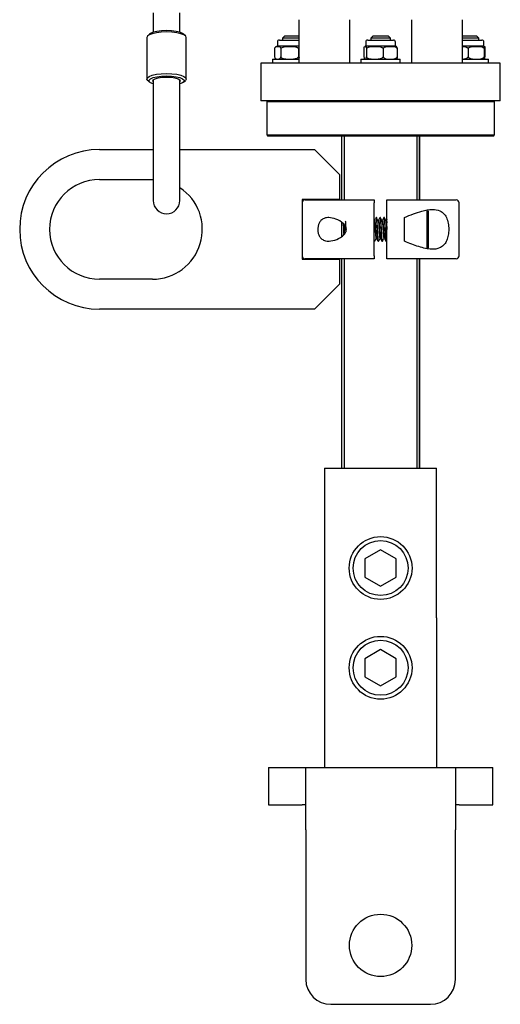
# Model space of a CAD drawing. Header units: inches. Extents: x 22.7 to 77.5, y 10.7 to 108.6.
# Tile 3 of 34: x 40.7 to 45.5, y 24.3 to 34.1. Entities that reach past the tile are written whole.
import ezdxf

# ---------------------------------------------------------------- set-up
doc = ezdxf.new("R2010")
doc.units = ezdxf.units.IN
doc.header["$MEASUREMENT"] = 0

msp = doc.modelspace()

# ---------------------------------------------------------------- linework, layer by layer
at = {"color": 7, "linetype": 'Continuous', "lineweight": 25}
for p, q in [((42.0681, 34.2106), (42.0681, 34.0164)), ((42.3359, 34.0164), (42.3359, 34.2106)), ((43.5309, 33.7053), (43.5309, 34.1428)), ((44.0357, 34.1428), (44.0357, 33.7053)), ((44.6607, 33.7053), (44.6607, 34.1428)), ((45.1655, 34.1428), (45.1655, 33.7053)), ((42.0322, 33.9985), (42.0133, 33.9811)), ((42.3907, 33.9811), (42.3718, 33.9985)), ((43.3837, 33.9759), (43.364, 33.9562)), ((43.5309, 33.9759), (43.3837, 33.9759)), ((44.2695, 33.9759), (44.2498, 33.9562)), ((44.427, 33.9759), (44.2695, 33.9759)), ((44.4467, 33.9562), (44.427, 33.9759)), ((45.3128, 33.9759), (45.1655, 33.9759)), ((45.3325, 33.9562), (45.3128, 33.9759)), ((42.0052, 33.9657), (42.0052, 33.5492)), ((42.3989, 33.5492), (42.3989, 33.9657)), ((43.3134, 33.9189), (43.3134, 33.8761)), ((43.5309, 33.8761), (43.3134, 33.8761)), ((43.3331, 33.9386), (43.5309, 33.9386)), ((43.364, 33.9562), (43.364, 33.9386)), ((43.5309, 33.9562), (43.364, 33.9562)), ((44.1992, 33.9189), (44.1992, 33.8761)), ((44.4972, 33.8761), (44.1992, 33.8761)), ((44.2189, 33.9386), (44.4278, 33.9386)), ((44.2498, 33.9562), (44.2498, 33.9386)), ((44.4467, 33.9562), (44.2498, 33.9562)), ((44.4278, 33.9386), (44.4775, 33.9386)), ((44.4467, 33.9386), (44.4467, 33.9562)), ((44.4972, 33.8761), (44.4972, 33.9189)), ((45.3325, 33.9562), (45.1655, 33.9562)), ((45.1655, 33.9386), (45.293, 33.9386)), ((45.3831, 33.8761), (45.1655, 33.8761)), ((45.293, 33.9386), (45.3634, 33.9386)), ((45.3325, 33.9386), (45.3325, 33.9562)), ((45.3831, 33.8761), (45.3831, 33.9189)), ((43.2848, 33.8533), (43.2848, 33.7694)), ((43.3476, 33.8533), (43.3476, 33.7694)), ((43.5252, 33.8533), (43.5252, 33.7694)), ((44.1813, 33.8533), (44.1813, 33.7694)), ((44.2062, 33.8533), (44.2062, 33.7694)), ((44.3732, 33.8533), (44.3732, 33.7694)), ((44.5152, 33.8533), (44.5152, 33.7694)), ((45.225, 33.8533), (45.225, 33.7694)), ((45.3853, 33.8533), (45.3853, 33.7694)), ((45.3944, 33.8533), (45.3944, 33.7694)), ((43.1482, 33.7053), (43.1482, 33.3303)), ((45.5482, 33.7053), (43.1482, 33.7053)), ((43.2656, 33.7466), (43.2656, 33.7053)), ((43.2656, 33.7466), (43.4557, 33.7466)), ((43.4557, 33.7466), (43.5309, 33.7466)), ((44.1514, 33.7466), (44.1514, 33.7053)), ((44.1514, 33.7466), (44.2248, 33.7466)), ((44.2248, 33.7466), (44.5451, 33.7466)), ((44.5451, 33.7053), (44.5451, 33.7466)), ((45.1655, 33.7466), (45.4309, 33.7466)), ((45.4309, 33.7053), (45.4309, 33.7466)), ((45.5482, 33.3303), (45.5482, 33.7053)), ((42.0133, 33.5338), (42.0322, 33.5164)), ((42.0681, 33.5392), (42.0681, 33.182)), ((42.3359, 33.182), (42.3359, 33.5392)), ((42.3718, 33.5164), (42.3907, 33.5338)), ((45.5482, 33.3303), (43.1482, 33.3303)), ((43.2179, 33.3303), (43.2065, 33.3188)), ((43.2065, 33.3188), (43.2065, 32.9873)), ((45.49, 33.3188), (43.2065, 33.3188)), ((45.49, 33.3188), (45.4785, 33.3303)), ((45.49, 32.9873), (45.49, 33.3188)), ((42.0681, 33.182), (42.0681, 32.3293)), ((42.3359, 32.3293), (42.3359, 33.182)), ((43.2065, 32.9873), (43.2179, 32.9759)), ((43.2065, 32.9873), (45.49, 32.9873)), ((45.4785, 32.9759), (45.49, 32.9873)), ((45.4785, 32.9759), (43.2179, 32.9759)), ((43.9545, 32.9759), (43.9545, 32.3355)), ((43.9608, 32.3355), (43.9608, 32.9759)), ((43.9825, 32.9759), (43.9825, 32.3355)), ((44.7139, 32.3355), (44.7139, 32.9759)), ((44.7356, 32.9759), (44.7356, 32.3355)), ((44.7419, 32.3355), (44.7419, 32.9759)), ((41.5296, 32.8403), (42.0681, 32.8403)), ((42.3359, 32.8403), (43.6858, 32.8403)), ((43.9358, 32.5903), (43.6858, 32.8403)), ((43.9358, 32.5903), (43.9358, 32.3403)), ((41.5296, 32.5403), (42.0608, 32.5403)), ((42.0608, 32.5403), (42.0681, 32.5402)), ((43.9358, 32.3403), (43.5608, 32.3403)), ((43.5608, 32.3403), (43.5608, 31.7403)), ((43.5904, 32.3355), (44.2852, 32.3355)), ((44.2852, 31.7745), (44.2852, 32.306)), ((44.4112, 32.3355), (45.1061, 32.3355)), ((44.4112, 31.7745), (44.4112, 32.306)), ((45.1356, 31.7745), (45.1356, 32.306)), ((44.8146, 31.8484), (44.8146, 32.2322)), ((44.8246, 32.2271), (44.8246, 31.8534)), ((43.9585, 31.9615), (43.9585, 32.1101)), ((44.2861, 32.1235), (44.2852, 32.1249)), ((44.3079, 32.1584), (44.303, 32.1584)), ((44.3472, 32.1584), (44.3423, 32.1584)), ((44.3866, 32.1584), (44.3817, 32.1584)), ((44.4112, 32.1417), (44.4059, 32.1326)), ((44.5884, 32.1559), (44.5884, 32.1601)), ((44.5884, 31.9247), (44.5884, 32.1559)), ((43.9978, 32.0689), (43.9978, 32.0403)), ((43.9978, 32.0403), (43.9992, 32.0147)), ((44.2852, 31.9221), (44.2882, 31.9221)), ((44.3226, 31.9221), (44.3276, 31.9221)), ((44.362, 31.9221), (44.3669, 31.9221)), ((44.4014, 31.9221), (44.4063, 31.9221)), ((44.4069, 31.9226), (44.4112, 31.9302)), ((44.5884, 31.9204), (44.5884, 31.9247)), ((44.8146, 31.8434), (44.8246, 31.8534)), ((43.5608, 31.7403), (43.9358, 31.7403)), ((44.2852, 31.745), (43.5904, 31.745)), ((43.9358, 31.7403), (43.9358, 31.4903)), ((43.9545, 31.745), (43.9545, 29.6437)), ((43.9608, 29.6437), (43.9608, 31.745)), ((43.9825, 31.745), (43.9825, 29.6437)), ((45.1061, 31.745), (44.4112, 31.745)), ((44.7139, 29.6437), (44.7139, 31.745)), ((44.7356, 31.745), (44.7356, 29.6437)), ((44.7419, 29.6437), (44.7419, 31.745)), ((42.0608, 31.5403), (41.5296, 31.5403)), ((43.6858, 31.2403), (43.9358, 31.4903)), ((43.6858, 31.2403), (41.5296, 31.2403)), ((43.7868, 29.6437), (43.7868, 28.1437)), ((43.7868, 29.6437), (44.9096, 29.6437)), ((44.9096, 28.1437), (44.9096, 29.6437)), ((44.3482, 28.8256), (44.1907, 28.7347)), ((44.1907, 28.7347), (44.1907, 28.5528)), ((44.5057, 28.7347), (44.3482, 28.8256)), ((44.5057, 28.5528), (44.5057, 28.7347)), ((44.1907, 28.5528), (44.3482, 28.4619)), ((44.3482, 28.4619), (44.5057, 28.5528)), ((43.7857, 28.1437), (43.7857, 26.6437)), ((43.7868, 28.1437), (43.7857, 28.1437)), ((44.9107, 28.1437), (44.9096, 28.1437)), ((44.9107, 26.6437), (44.9107, 28.1437)), ((44.3482, 27.8256), (44.1907, 27.7347)), ((44.5057, 27.7347), (44.3482, 27.8256)), ((44.1907, 27.7347), (44.1907, 27.5528)), ((44.5057, 27.5528), (44.5057, 27.7347)), ((44.1907, 27.5528), (44.3482, 27.4619)), ((44.3482, 27.4619), (44.5057, 27.5528)), ((43.2232, 26.6437), (43.2232, 26.2687)), ((43.2232, 26.6437), (43.5607, 26.6437)), ((43.5607, 26.6437), (43.5982, 26.6437)), ((43.5982, 26.0187), (43.5982, 26.6437)), ((43.5982, 26.6437), (45.0982, 26.6437)), ((45.0982, 26.6437), (45.0982, 26.0187)), ((45.0982, 26.6437), (45.1357, 26.6437)), ((45.1357, 26.6437), (45.4732, 26.6437)), ((45.4732, 26.2687), (45.4732, 26.6437)), ((43.2232, 26.2687), (43.5607, 26.2687)), ((43.5982, 26.2687), (43.5607, 26.2687)), ((45.1357, 26.2687), (45.0982, 26.2687)), ((45.1357, 26.2687), (45.4732, 26.2687)), ((43.5982, 26.0187), (43.5982, 24.5187)), ((45.0982, 24.5187), (45.0982, 26.0187)), ((43.8482, 24.2687), (44.8482, 24.2687))]:
    msp.add_line(p, q, dxfattribs=at)
at = {"color": 7, "linetype": 'Continuous', "lineweight": 25, "flags": 128}
for points in [[(42.202, 34.0196), (42.1489, 34.0176), (42.0997, 34.0118), (42.0581, 34.0025), (42.0272, 33.9905), (42.0093, 33.9767), (42.0052, 33.9657)], [(42.3718, 33.9985), (42.3632, 34.0048), (42.3359, 34.0164), (42.2978, 34.0255), (42.2519, 34.0312), (42.202, 34.0332), (42.1521, 34.0312), (42.1062, 34.0255), (42.0681, 34.0164), (42.0409, 34.0048), (42.0322, 33.9985)], [(42.3989, 33.9657), (42.3947, 33.9767), (42.3768, 33.9905), (42.3459, 34.0025), (42.3043, 34.0118), (42.2551, 34.0176), (42.202, 34.0196)], [(42.0133, 33.5338), (42.0056, 33.5455), (42.0093, 33.5602), (42.0272, 33.574), (42.0581, 33.586), (42.0997, 33.5953), (42.1489, 33.6011), (42.202, 33.6031)], [(42.0681, 33.4985), (42.0681, 33.4985), (42.0409, 33.5101), (42.0266, 33.5234), (42.0266, 33.5372), (42.0409, 33.5504), (42.0681, 33.5621), (42.1062, 33.5711), (42.1521, 33.5768), (42.202, 33.5788)], [(42.202, 33.6031), (42.2551, 33.6011), (42.3043, 33.5953), (42.3459, 33.586), (42.3768, 33.574), (42.3947, 33.5602), (42.3984, 33.5455), (42.3907, 33.5338)], [(42.202, 33.5788), (42.2519, 33.5768), (42.2978, 33.5711), (42.3359, 33.5621), (42.3632, 33.5504), (42.3774, 33.5372), (42.3774, 33.5234), (42.3632, 33.5101), (42.3359, 33.4985), (42.3359, 33.4985)], [(42.0681, 33.5213), (42.0647, 33.5271), (42.0684, 33.5395), (42.0866, 33.5509), (42.1174, 33.5601), (42.1573, 33.566), (42.202, 33.568)], [(42.202, 33.568), (42.2467, 33.566), (42.2866, 33.5601), (42.3174, 33.5509), (42.3356, 33.5395), (42.3393, 33.5271), (42.3359, 33.5213)]]:
    msp.add_lwpolyline(points, dxfattribs=at)
at = {"color": 7, "linetype": 'Continuous', "lineweight": 25}
for centre, radius in [((44.3482, 28.6437), 0.315), ((44.3482, 28.6437), 0.2756), ((44.3482, 27.6437), 0.315), ((44.3482, 27.6437), 0.2756), ((44.3482, 24.8597), 0.3125)]:
    msp.add_circle(centre, radius, dxfattribs=at)
for centre, radius, start, end in [((43.3134, 33.8434), 0.0327, 90, 123.55956), ((43.3331, 33.9189), 0.0197, 90, 180), ((44.1992, 33.8434), 0.0327, 90, 105.22654), ((44.2189, 33.9189), 0.0197, 90, 180), ((44.4775, 33.9189), 0.0197, 0, 90), ((44.4972, 33.8434), 0.0327, 74.79802, 90), ((45.3634, 33.9189), 0.0197, 0, 90), ((43.3134, 33.7793), 0.0327, 236.5403, 270), ((44.1992, 33.7793), 0.0327, 254.79802, 270), ((44.4972, 33.7793), 0.0327, 270, 285.22654), ((41.5296, 32.0403), 0.8, 90, 270), ((41.5296, 32.0403), 0.5, 90, 270), ((42.0608, 32.0403), 0.5, 270, 56.62787), ((42.202, 32.3293), 0.1339, 180, 0), ((43.5904, 32.306), 0.0295, 90, 180), ((45.1061, 32.306), 0.0295, 0, 90), ((43.5904, 31.7745), 0.0295, 180, 270), ((45.1061, 31.7745), 0.0295, 270, 0), ((43.8482, 24.5187), 0.25, 180, 270), ((44.8482, 24.5187), 0.25, 270, 0)]:
    msp.add_arc(centre, radius, start, end, dxfattribs=at)
for points, knots in [([(43.2848, 33.8533), (43.2856, 33.8561), (43.2878, 33.8632), (43.2962, 33.8731), (43.3086, 33.8755), (43.3235, 33.8755), (43.3348, 33.8732), (43.3422, 33.8663), (43.3458, 33.8601), (43.3472, 33.855), (43.3476, 33.8533)], [0, 0, 0, 0, 0.058172, 0.144984, 0.39625, 0.615589, 0.81728, 0.899708, 0.966128, 1, 1, 1, 1]), ([(43.3476, 33.8533), (43.35, 33.8561), (43.356, 33.8632), (43.3798, 33.8731), (43.415, 33.8755), (43.4571, 33.8755), (43.489, 33.8732), (43.51, 33.8663), (43.5201, 33.8601), (43.5239, 33.855), (43.5252, 33.8533)], [0, 0, 0, 0, 0.058172, 0.144984, 0.39625, 0.615589, 0.81728, 0.899708, 0.966128, 1, 1, 1, 1]), ([(44.1813, 33.8533), (44.1816, 33.8561), (44.1824, 33.8632), (44.1858, 33.8731), (44.1907, 33.8755), (44.1966, 33.8755), (44.2011, 33.8732), (44.2041, 33.8663), (44.2055, 33.8601), (44.206, 33.855), (44.2062, 33.8533)], [0, 0, 0, 0, 0.058172, 0.144984, 0.39625, 0.615589, 0.81728, 0.899708, 0.966128, 1, 1, 1, 1]), ([(44.2062, 33.8533), (44.2085, 33.8561), (44.2141, 33.8632), (44.2365, 33.8731), (44.2695, 33.8755), (44.3091, 33.8755), (44.3391, 33.8732), (44.3588, 33.8663), (44.3683, 33.8601), (44.372, 33.855), (44.3732, 33.8533)], [0, 0, 0, 0, 0.058172, 0.144984, 0.39625, 0.615589, 0.81728, 0.899708, 0.966128, 1, 1, 1, 1]), ([(44.3732, 33.8533), (44.3747, 33.8556), (44.3785, 33.8616), (44.3931, 33.8708), (44.4159, 33.875), (44.4519, 33.8755), (44.4826, 33.8757), (44.5049, 33.865), (44.5117, 33.8594), (44.5144, 33.8547), (44.5152, 33.8533)], [0, 0, 0, 0, 0.0461, 0.121389, 0.313989, 0.500151, 0.843553, 0.908262, 0.973432, 1, 1, 1, 1]), ([(44.5152, 33.8533), (44.5149, 33.8561), (44.514, 33.8632), (44.5107, 33.8731), (44.5077, 33.8742), (44.5055, 33.875)], [0, 0, 0, 0, 0.146806, 0.36589, 1, 1, 1, 1]), ([(45.1655, 33.875), (45.1663, 33.875), (45.1779, 33.875), (45.1941, 33.8731), (45.2119, 33.8663), (45.2206, 33.8601), (45.2238, 33.855), (45.225, 33.8533)], [0, 0, 0, 0, 0.03761, 0.542553, 0.748913, 0.915199, 1, 1, 1, 1]), ([(45.225, 33.8533), (45.2266, 33.8556), (45.231, 33.8616), (45.2474, 33.8708), (45.2731, 33.875), (45.3139, 33.8755), (45.3485, 33.8757), (45.3737, 33.865), (45.3813, 33.8594), (45.3844, 33.8547), (45.3853, 33.8533)], [0, 0, 0, 0, 0.0461, 0.121389, 0.313989, 0.500151, 0.843553, 0.908262, 0.973432, 1, 1, 1, 1]), ([(45.3853, 33.8533), (45.3854, 33.8561), (45.3857, 33.8632), (45.387, 33.873), (45.3886, 33.8755), (45.3899, 33.8751), (45.3905, 33.875)], [0, 0, 0, 0, 0.102827, 0.25628, 0.700429, 1, 1, 1, 1]), ([(45.391, 33.875), (45.3916, 33.8742), (45.3926, 33.8733), (45.3936, 33.8663), (45.3941, 33.8601), (45.3943, 33.855), (45.3944, 33.8533)], [0, 0, 0, 0, 0.524676, 0.739101, 0.911885, 1, 1, 1, 1]), ([(43.2848, 33.7694), (43.2856, 33.7665), (43.2878, 33.7595), (43.2962, 33.7496), (43.3086, 33.7472), (43.3235, 33.7472), (43.3348, 33.7495), (43.3422, 33.7564), (43.3458, 33.7626), (43.3472, 33.7677), (43.3476, 33.7694)], [0, 0, 0, 0, 0.058172, 0.144984, 0.39625, 0.615589, 0.81728, 0.899708, 0.966128, 1, 1, 1, 1]), ([(43.3476, 33.7694), (43.35, 33.7665), (43.356, 33.7595), (43.3798, 33.7496), (43.415, 33.7472), (43.4571, 33.7472), (43.489, 33.7495), (43.51, 33.7564), (43.5201, 33.7626), (43.5239, 33.7677), (43.5252, 33.7694)], [0, 0, 0, 0, 0.058172, 0.144984, 0.39625, 0.615589, 0.81728, 0.899708, 0.966128, 1, 1, 1, 1]), ([(43.5252, 33.8533), (43.5264, 33.8557), (43.5279, 33.8591), (43.5303, 33.861), (43.5309, 33.8616)], [0, 0, 0, 0, 0.716845, 1, 1, 1, 1]), ([(43.5252, 33.7694), (43.5264, 33.7669), (43.5279, 33.7635), (43.5303, 33.7617), (43.5309, 33.7611)], [0, 0, 0, 0, 0.716845, 1, 1, 1, 1]), ([(44.1813, 33.7694), (44.1816, 33.7665), (44.1824, 33.7595), (44.1858, 33.7496), (44.1907, 33.7472), (44.1966, 33.7472), (44.2011, 33.7495), (44.2041, 33.7564), (44.2055, 33.7626), (44.206, 33.7677), (44.2062, 33.7694)], [0, 0, 0, 0, 0.058172, 0.144984, 0.39625, 0.615589, 0.81728, 0.899708, 0.966128, 1, 1, 1, 1]), ([(44.2062, 33.7694), (44.2085, 33.7665), (44.2141, 33.7595), (44.2365, 33.7496), (44.2695, 33.7472), (44.3091, 33.7472), (44.3391, 33.7495), (44.3588, 33.7564), (44.3683, 33.7626), (44.372, 33.7677), (44.3732, 33.7694)], [0, 0, 0, 0, 0.058172, 0.144984, 0.39625, 0.615589, 0.81728, 0.899708, 0.966128, 1, 1, 1, 1]), ([(44.3732, 33.7694), (44.3747, 33.7671), (44.3785, 33.761), (44.3931, 33.7519), (44.4159, 33.7477), (44.4519, 33.7472), (44.4826, 33.747), (44.5049, 33.7577), (44.5117, 33.7633), (44.5144, 33.768), (44.5152, 33.7694)], [0, 0, 0, 0, 0.0461, 0.121389, 0.313989, 0.500151, 0.843553, 0.908262, 0.973432, 1, 1, 1, 1]), ([(44.5152, 33.7694), (44.5149, 33.7665), (44.514, 33.7595), (44.5108, 33.7498), (44.5079, 33.7487), (44.5058, 33.7479)], [0, 0, 0, 0, 0.15103, 0.376419, 1, 1, 1, 1]), ([(45.1655, 33.7477), (45.1663, 33.7477), (45.1779, 33.7477), (45.1941, 33.7495), (45.2119, 33.7564), (45.2206, 33.7626), (45.2238, 33.7677), (45.225, 33.7694)], [0, 0, 0, 0, 0.03761, 0.542553, 0.748913, 0.915199, 1, 1, 1, 1]), ([(45.225, 33.7694), (45.2266, 33.7671), (45.231, 33.761), (45.2474, 33.7519), (45.2731, 33.7477), (45.3139, 33.7472), (45.3485, 33.747), (45.3737, 33.7577), (45.3813, 33.7633), (45.3844, 33.768), (45.3853, 33.7694)], [0, 0, 0, 0, 0.0461, 0.121389, 0.313989, 0.500151, 0.843553, 0.908262, 0.973432, 1, 1, 1, 1]), ([(45.3853, 33.7694), (45.3854, 33.7665), (45.3857, 33.7595), (45.387, 33.7496), (45.3888, 33.7472), (45.3909, 33.7472), (45.3926, 33.7495), (45.3936, 33.7564), (45.3941, 33.7626), (45.3943, 33.7677), (45.3944, 33.7694)], [0, 0, 0, 0, 0.058172, 0.144984, 0.39625, 0.615589, 0.81728, 0.899708, 0.966128, 1, 1, 1, 1]), ([(44.2852, 32.3355), (44.2852, 32.3352), (44.2852, 32.3345), (44.2852, 32.3294), (44.2852, 32.3219), (44.2852, 32.3136), (44.2852, 32.3081), (44.2852, 32.306)], [0, 0, 0, 0, 0.215602, 0.431217, 0.646472, 0.86104, 1, 1, 1, 1]), ([(44.4112, 32.306), (44.4112, 32.3093), (44.4112, 32.3159), (44.4112, 32.3248), (44.4112, 32.3314), (44.4112, 32.335), (44.4112, 32.3354), (44.4112, 32.3355)], [0, 0, 0, 0, 0.213814, 0.427618, 0.641723, 0.856486, 1, 1, 1, 1]), ([(44.5884, 32.1601), (44.6179, 32.1723), (44.6769, 32.1969), (44.7717, 32.228), (44.8631, 32.2447), (44.9384, 32.2328), (44.9862, 32.1978), (45.0153, 32.1484), (45.0302, 32.0888), (45.033, 32.0257), (45.0254, 31.9673), (45.0078, 31.9166), (44.9791, 31.8763), (44.9318, 31.8456), (44.8692, 31.8377), (44.7976, 31.8475), (44.7076, 31.8716), (44.6361, 31.9009), (44.5884, 31.9204)], [0, 0, 0, 0, 0.07217, 0.144249, 0.239749, 0.315017, 0.371376, 0.41916, 0.467126, 0.510616, 0.552318, 0.594413, 0.638967, 0.688992, 0.767157, 0.825109, 0.883168, 1, 1, 1, 1]), ([(43.8274, 32.1584), (43.8517, 32.1552), (43.901, 32.1489), (43.9633, 32.1139), (43.9966, 32.0752), (44.0053, 32.05), (44.0052, 32.031), (43.9984, 32.0101), (43.9793, 31.9834), (43.9351, 31.9496), (43.8686, 31.9226), (43.8042, 31.9193), (43.7605, 31.9395), (43.7365, 31.9662), (43.7225, 31.9987), (43.7171, 32.0336), (43.7196, 32.0677), (43.7285, 32.0979), (43.7453, 32.1263), (43.7749, 32.1505), (43.8052, 32.158), (43.8246, 32.1583), (43.8274, 32.1584)], [0, 0, 0, 0, 0.097532, 0.198315, 0.24128, 0.260977, 0.280795, 0.298947, 0.329142, 0.385376, 0.485287, 0.587681, 0.644286, 0.690004, 0.727625, 0.765411, 0.79931, 0.832445, 0.868093, 0.919124, 0.988362, 1, 1, 1, 1]), ([(43.9732, 32.0998), (43.9733, 32.0979), (43.9739, 32.0892), (43.9749, 32.0664), (43.9762, 32.0351), (43.9774, 32.0066), (43.9781, 31.9921), (43.9783, 31.9866)], [0, 0, 0, 0, 0.067939, 0.322579, 0.581462, 0.841492, 1, 1, 1, 1]), ([(43.9737, 32.0994), (43.9744, 32.0918), (43.9759, 32.0746), (43.9782, 32.0403), (43.9802, 32.0091), (43.9814, 31.9945), (43.9819, 31.9895)], [0, 0, 0, 0, 0.23968, 0.542461, 0.845242, 1, 1, 1, 1]), ([(43.9792, 32.0927), (43.9797, 32.0872), (43.981, 32.072), (43.9831, 32.0404), (43.985, 32.0112), (43.9861, 31.9983), (43.9863, 31.9951)], [0, 0, 0, 0, 0.196502, 0.542211, 0.88792, 1, 1, 1, 1]), ([(44.0035, 32.027), (44.0032, 32.0314), (44.0022, 32.0508), (44.0003, 32.0874), (43.9987, 32.1116), (43.9978, 32.1238)], [0, 0, 0, 0, 0.127968, 0.563984, 1, 1, 1, 1]), ([(44.2861, 32.1226), (44.2865, 32.1204), (44.2872, 32.1162), (44.2886, 32.1011), (44.2907, 32.0767), (44.2931, 32.0402), (44.2956, 32.004), (44.298, 31.9729), (44.3005, 31.9532), (44.3024, 31.9453), (44.3034, 31.9489), (44.3037, 31.9497)], [0, 0, 0, 0, 0.063912, 0.120517, 0.260471, 0.400425, 0.540379, 0.680332, 0.820286, 0.96024, 1, 1, 1, 1]), ([(44.3027, 32.1582), (44.3002, 32.154), (44.2953, 32.1454), (44.2903, 32.1369), (44.2878, 32.1326)], [0, 0, 0, 0, 0.500078, 1, 1, 1, 1]), ([(44.2878, 32.1324), (44.288, 32.1325), (44.2889, 32.1338), (44.2907, 32.1277), (44.2931, 32.1075), (44.2956, 32.0766), (44.298, 32.0403), (44.3005, 32.0038), (44.303, 31.9734), (44.3052, 31.9535), (44.3066, 31.9509), (44.3072, 31.9498)], [0, 0, 0, 0, 0.0186, 0.145908, 0.273217, 0.400526, 0.527835, 0.655143, 0.782452, 0.909761, 1, 1, 1, 1]), ([(44.3282, 31.9243), (44.328, 31.9235), (44.3269, 31.9191), (44.3251, 31.9292), (44.3226, 31.9543), (44.3202, 31.9939), (44.3177, 32.0402), (44.3153, 32.0867), (44.3128, 32.1257), (44.3103, 32.153), (44.3087, 32.1566), (44.3079, 32.1584)], [0, 0, 0, 0, 0.02916, 0.150515, 0.27187, 0.393225, 0.51458, 0.635935, 0.75729, 0.878645, 1, 1, 1, 1]), ([(44.3255, 32.1235), (44.323, 32.1274), (44.3181, 32.1352), (44.3131, 32.1431), (44.3106, 32.147)], [0, 0, 0, 0, 0.499963, 1, 1, 1, 1]), ([(44.3255, 32.1226), (44.3258, 32.1204), (44.3266, 32.1162), (44.328, 32.1011), (44.33, 32.0767), (44.3325, 32.0402), (44.3349, 32.004), (44.3374, 31.9729), (44.3399, 31.9532), (44.3417, 31.9453), (44.3428, 31.9489), (44.343, 31.9497)], [0, 0, 0, 0, 0.063912, 0.120517, 0.260471, 0.400425, 0.540379, 0.680332, 0.820286, 0.96024, 1, 1, 1, 1]), ([(44.342, 32.1582), (44.3396, 32.154), (44.3346, 32.1454), (44.3297, 32.1369), (44.3272, 32.1326)], [0, 0, 0, 0, 0.500078, 1, 1, 1, 1]), ([(44.3272, 32.1324), (44.3273, 32.1325), (44.3282, 32.1338), (44.33, 32.1277), (44.3325, 32.1075), (44.3349, 32.0766), (44.3374, 32.0403), (44.3399, 32.0038), (44.3423, 31.9734), (44.3445, 31.9535), (44.3459, 31.9509), (44.3465, 31.9498)], [0, 0, 0, 0, 0.0186, 0.145908, 0.273217, 0.400526, 0.527835, 0.655143, 0.782452, 0.909761, 1, 1, 1, 1]), ([(44.3675, 31.9243), (44.3673, 31.9235), (44.3663, 31.9191), (44.3645, 31.9292), (44.362, 31.9543), (44.3595, 31.9939), (44.3571, 32.0402), (44.3546, 32.0867), (44.3522, 32.1257), (44.3497, 32.153), (44.3481, 32.1566), (44.3472, 32.1584)], [0, 0, 0, 0, 0.02916, 0.150515, 0.27187, 0.393225, 0.51458, 0.635935, 0.75729, 0.878645, 1, 1, 1, 1]), ([(44.3648, 32.1235), (44.3624, 32.1274), (44.3574, 32.1352), (44.3525, 32.1431), (44.35, 32.147)], [0, 0, 0, 0, 0.499963, 1, 1, 1, 1]), ([(44.3648, 32.1226), (44.3652, 32.1204), (44.3659, 32.1162), (44.3674, 32.1011), (44.3694, 32.0767), (44.3718, 32.0402), (44.3743, 32.004), (44.3768, 31.9729), (44.3792, 31.9532), (44.3811, 31.9453), (44.3822, 31.9489), (44.3824, 31.9497)], [0, 0, 0, 0, 0.063912, 0.120517, 0.260471, 0.400425, 0.540379, 0.680332, 0.820286, 0.96024, 1, 1, 1, 1]), ([(44.3814, 32.1582), (44.3789, 32.154), (44.374, 32.1454), (44.369, 32.1369), (44.3666, 32.1326)], [0, 0, 0, 0, 0.500078, 1, 1, 1, 1]), ([(44.3666, 32.1324), (44.3667, 32.1325), (44.3676, 32.1338), (44.3694, 32.1277), (44.3718, 32.1075), (44.3743, 32.0766), (44.3768, 32.0403), (44.3792, 32.0038), (44.3817, 31.9734), (44.3839, 31.9535), (44.3853, 31.9509), (44.3859, 31.9498)], [0, 0, 0, 0, 0.0186, 0.145908, 0.273217, 0.400526, 0.527835, 0.655143, 0.782452, 0.909761, 1, 1, 1, 1]), ([(44.4069, 31.9243), (44.4067, 31.9235), (44.4057, 31.9191), (44.4038, 31.9292), (44.4014, 31.9543), (44.3989, 31.9939), (44.3965, 32.0402), (44.394, 32.0867), (44.3915, 32.1257), (44.3891, 32.153), (44.3874, 32.1566), (44.3866, 32.1584)], [0, 0, 0, 0, 0.02916, 0.150515, 0.27187, 0.393225, 0.51458, 0.635935, 0.75729, 0.878645, 1, 1, 1, 1]), ([(44.4042, 32.1235), (44.4017, 32.1274), (44.3968, 32.1352), (44.3919, 32.1431), (44.3894, 32.147)], [0, 0, 0, 0, 0.499963, 1, 1, 1, 1]), ([(44.4042, 32.1226), (44.4046, 32.1204), (44.4053, 32.1162), (44.4068, 32.1011), (44.4088, 32.0767), (44.4104, 32.0524), (44.4112, 32.0403)], [0, 0, 0, 0, 0.159611, 0.300972, 0.650486, 1, 1, 1, 1]), ([(44.406, 32.1324), (44.4061, 32.1325), (44.407, 32.1338), (44.4088, 32.1282), (44.4104, 32.1132), (44.4112, 32.1057)], [0, 0, 0, 0, 0.068076, 0.534038, 1, 1, 1, 1]), ([(43.9978, 32.0403), (43.9964, 32.052), (43.995, 32.0641), (43.9934, 32.0739), (43.9933, 32.0743)], [0, 0, 0, 0, 0.959193, 1, 1, 1, 1]), ([(44.2888, 31.9243), (44.2886, 31.9235), (44.2876, 31.9192), (44.2864, 31.9239), (44.2854, 31.9345), (44.2852, 31.9363)], [0, 0, 0, 0, 0.16683, 0.861138, 1, 1, 1, 1]), ([(44.2887, 31.9226), (44.2912, 31.9269), (44.2962, 31.9355), (44.3012, 31.9441), (44.3037, 31.9484)], [0, 0, 0, 0, 0.500243, 1, 1, 1, 1]), ([(44.3071, 31.9484), (44.3096, 31.9441), (44.3146, 31.9355), (44.3196, 31.927), (44.3221, 31.9227)], [0, 0, 0, 0, 0.499765, 1, 1, 1, 1]), ([(44.3281, 31.9226), (44.3306, 31.9269), (44.3356, 31.9355), (44.3406, 31.9441), (44.343, 31.9484)], [0, 0, 0, 0, 0.500243, 1, 1, 1, 1]), ([(44.3465, 31.9484), (44.349, 31.9441), (44.354, 31.9355), (44.3589, 31.927), (44.3614, 31.9227)], [0, 0, 0, 0, 0.499765, 1, 1, 1, 1]), ([(44.3675, 31.9226), (44.37, 31.9269), (44.3749, 31.9355), (44.3799, 31.9441), (44.3824, 31.9484)], [0, 0, 0, 0, 0.500243, 1, 1, 1, 1]), ([(44.3859, 31.9484), (44.3884, 31.9441), (44.3933, 31.9355), (44.3983, 31.927), (44.4008, 31.9227)], [0, 0, 0, 0, 0.499765, 1, 1, 1, 1]), ([(44.2852, 31.7745), (44.2852, 31.7712), (44.2852, 31.7646), (44.2852, 31.7557), (44.2852, 31.7491), (44.2852, 31.7455), (44.2852, 31.7451), (44.2852, 31.745)], [0, 0, 0, 0, 0.213814, 0.427618, 0.641723, 0.856486, 1, 1, 1, 1]), ([(44.4112, 31.745), (44.4112, 31.7453), (44.4112, 31.746), (44.4112, 31.7511), (44.4112, 31.7586), (44.4112, 31.7669), (44.4112, 31.7724), (44.4112, 31.7745)], [0, 0, 0, 0, 0.215602, 0.431217, 0.646472, 0.86104, 1, 1, 1, 1])]:
    msp.add_open_spline(points, degree=3, knots=knots, dxfattribs=at)
for points in [[(44.303, 32.1584), (44.3038, 32.1566), (44.3054, 32.153), (44.3079, 32.1257), (44.3103, 32.0867), (44.3128, 32.0403), (44.3153, 31.9938), (44.3177, 31.9548), (44.3202, 31.9275), (44.3218, 31.9239), (44.3226, 31.9221)], [(44.3423, 32.1584), (44.3431, 32.1566), (44.3448, 32.153), (44.3472, 32.1257), (44.3497, 32.0867), (44.3522, 32.0403), (44.3546, 31.9938), (44.3571, 31.9548), (44.3595, 31.9275), (44.3612, 31.9239), (44.362, 31.9221)], [(44.3817, 32.1584), (44.3825, 32.1566), (44.3842, 32.153), (44.3866, 32.1257), (44.3891, 32.0867), (44.3915, 32.0403), (44.394, 31.9938), (44.3965, 31.9548), (44.3989, 31.9275), (44.4006, 31.9239), (44.4014, 31.9221)]]:
    msp.add_open_spline(points, degree=3, dxfattribs=at)

doc.saveas('drawing.dxf')
